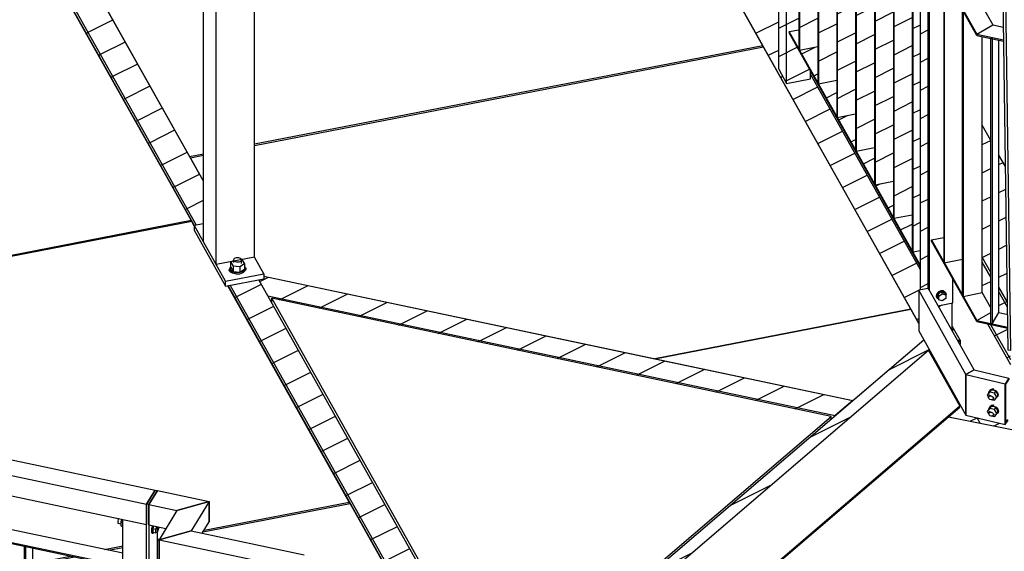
# Model space of a CAD drawing. Header units: millimetres. Extents: x 1838 to 190192, y -28 to 11710.
# Tile 17 of 80: x 45889 to 47847, y 6196 to 7255. Entities that reach past the tile are written whole.
import ezdxf

# ---------------------------------------------------------------- set-up
doc = ezdxf.new("R2010")
doc.units = ezdxf.units.MM
pattern_1 = [(26.565, (46756.21, 5967.41), (-56.1266, 28.0633), [])]
pattern_2 = [(26.565, (48012.795, 6539.163), (-56.127, 28.063), [])]
pattern_3 = [(26.565, (47819.93, 7014.385), (-56.1266, 28.0633), [])]
pattern_4 = [(26.565, (47676.7, 6715.87), (-56.1266, 28.0633), [])]
pattern_5 = [(26.565, (47695.86, 6596.9), (-56.1266, 28.0633), [])]
pattern_6 = [(26.565, (47680.02, 7507.067), (-56.1266, 28.0633), [])]
pattern_7 = [(26.565, (47434.436, 7985.33), (-56.1266, 28.0633), [])]

# ---------------------------------------------------------------- blocks, each defined once
blk = doc.blocks.new('Part-22079 - 18971')
at = {"color": 7}
for p, q in [((46231.1, 6852.7), (45243.4, 6661.3)), ((46235.7, 6844.5), (46231.1, 6852.7)), ((46544.3, 6294.5), (46302.7, 6725)), ((45338.8, 6491.2), (45243.4, 6661.3)), ((45243.4, 6651.8), (45243.4, 6661.3)), ((45427.4, 6333.3), (45384.5, 6409.8)), ((45445.9, 6300.3), (45444.9, 6302.2)), ((46255.4, 6238.5), (46544.3, 6294.5)), ((46544.3, 6291.3), (46544.3, 6294.5)), ((45556.6, 6103), (45462.3, 6271.1)), ((46162.6, 6220.5), (46167.1, 6221.4)), ((46057.5, 6200.1), (46094, 6207.2)), ((45801.1, 6150.4), (45897.6, 6169.1)), ((45914, 6172.3), (45989.8, 6187)), ((45688.1, 6128.5), (45784.7, 6147.3)), ((45575.2, 6106.7), (45671.8, 6125.4)), ((45556.6, 6103), (45558.9, 6103.5)), ((45556.6, 6093.6), (45556.6, 6103))]:
    blk.add_line(p, q, dxfattribs=at)
blk = doc.blocks.new('Part-23155 - 18971')
at = {"color": 7}
for p, q in [((47819.9, 7217.5), (47822.8, 7216.9)), ((47819.9, 6650), (47819.9, 7217.5)), ((47822.8, 7216.9), (47822.8, 6649.4)), ((47836.3, 6671.5), (47836.3, 7214.1)), ((47822.8, 6649.4), (47836.3, 6671.5)), ((47822.8, 6649.4), (47819.9, 6650))]:
    blk.add_line(p, q, dxfattribs=at)
blk = doc.blocks.new('Part-19013 - 18971')
at = {"color": 7}
for p, q in [((47735.7, 6464.2), (48706.6, 6269.8)), ((48418.8, 5798.8), (48706.6, 6269.8)), ((48706.6, 6269.8), (48706.8, 6261.4)), ((47149, 5960.9), (47354.2, 5919.8)), ((47418.6, 5906.9), (48263.9, 5737.6)), ((48328.3, 5724.7), (48368.6, 5716.7)), ((48368.6, 5716.7), (48379.8, 5735.1)), ((48368.7, 5708.2), (48368.6, 5716.7))]:
    blk.add_line(p, q, dxfattribs=at)
blk = doc.blocks.new('Bolt-23159 - 18971')
at = {"color": 7}
for p, q in [((47813.3, 6507.1), (47817.9, 6513)), ((47813.3, 6507.1), (47816, 6511.5)), ((47815.8, 6502.9), (47813.3, 6507.1)), ((47815.8, 6502.7), (47816.4, 6504.6)), ((47816.4, 6500.5), (47815.8, 6502.7)), ((47815.9, 6511.5), (47817.1, 6515.3)), ((47815.9, 6511.3), (47815.9, 6511.5)), ((47820.6, 6517.5), (47816, 6511.5)), ((47816.4, 6504.6), (47818.5, 6508.1)), ((47816.4, 6504.6), (47818.1, 6505.7)), ((47817.1, 6515.3), (47820.5, 6517.6)), ((47817.1, 6515.3), (47817.8, 6516.4)), ((47821.2, 6518.7), (47817.8, 6516.4)), ((47817.9, 6513), (47820.6, 6517.5)), ((47827.1, 6511.2), (47817.9, 6513)), ((47818.1, 6505.7), (47820.4, 6505.8)), ((47820.4, 6505.8), (47822.8, 6504.8)), ((47820.5, 6518.3), (47821.5, 6519.4)), ((47820.5, 6517.6), (47825.2, 6517.8)), ((47829.8, 6515.6), (47820.6, 6517.5)), ((47825.8, 6518.9), (47821.2, 6518.7)), ((47821.5, 6519.4), (47823.5, 6520.1)), ((47822.8, 6504.8), (47824.5, 6503)), ((47823.5, 6520.1), (47825.8, 6520.1)), ((47824.5, 6503), (47825.2, 6500.8)), ((47824.6, 6498.9), (47826.7, 6502.4)), ((47825.2, 6517.8), (47829.9, 6515.7)), ((47825.8, 6520.1), (47826.4, 6519.9)), ((47826.4, 6518.6), (47825.8, 6518.9)), ((47827.1, 6511.2), (47829.8, 6515.6)), ((47831.8, 6503.4), (47827.1, 6511.2)), ((47827.3, 6497.4), (47831.8, 6503.4)), ((47834.5, 6507.8), (47829.8, 6515.6)), ((47829.9, 6515.7), (47833.4, 6512.1)), ((47833.5, 6504), (47831, 6502.3)), ((47831.8, 6503.4), (47834.5, 6507.8)), ((47833.4, 6512.1), (47834.7, 6507.8)), ((47834.7, 6507.8), (47833.5, 6504)), ((47833.5, 6504), (47834.1, 6504.9)), ((47818.2, 6498.7), (47816.4, 6500.5)), ((47816.4, 6479.1), (47817.6, 6482.9)), ((47821, 6485), (47816.5, 6479)), ((47817.6, 6482.9), (47821, 6485.2)), ((47817.6, 6482.9), (47818.2, 6484)), ((47820.5, 6497.7), (47818.2, 6498.7)), ((47821.6, 6486.3), (47818.2, 6484)), ((47818.3, 6480.6), (47821, 6485)), ((47822.9, 6497.8), (47820.5, 6497.7)), ((47821, 6485.8), (47822, 6486.9)), ((47821, 6485.2), (47825.6, 6485.3)), ((47830.3, 6483.2), (47821, 6485)), ((47826.3, 6486.4), (47821.6, 6486.3)), ((47822, 6486.9), (47824, 6487.7)), ((47824.6, 6498.9), (47822.9, 6497.8)), ((47823.5, 6498.2), (47827.3, 6497.4)), ((47824, 6487.7), (47826.3, 6487.6)), ((47825.2, 6500.8), (47824.6, 6498.9)), ((47825.6, 6485.3), (47830.4, 6483.3)), ((47826.3, 6487.6), (47826.4, 6487.6)), ((47826.4, 6486.4), (47826.3, 6486.4)), ((47827.6, 6478.7), (47830.3, 6483.2)), ((47835, 6475.3), (47830.3, 6483.2)), ((47830.4, 6483.3), (47833.9, 6479.6)), ((47813.8, 6474.6), (47818.3, 6480.6)), ((47813.8, 6474.6), (47816.5, 6479)), ((47816.3, 6470.5), (47813.8, 6474.6)), ((47816.2, 6470.2), (47816.8, 6472.1)), ((47816.9, 6468.1), (47816.2, 6470.2)), ((47816.4, 6478.9), (47816.4, 6479.1)), ((47816.8, 6472.1), (47819, 6475.6)), ((47816.8, 6472.1), (47818.5, 6473.3)), ((47818.6, 6466.3), (47816.9, 6468.1)), ((47827.6, 6478.7), (47818.3, 6480.6)), ((47818.5, 6473.3), (47820.9, 6473.4)), ((47821, 6465.2), (47818.6, 6466.3)), ((47820.9, 6473.4), (47823.2, 6472.3)), ((47823.3, 6465.3), (47821, 6465.2)), ((47823.2, 6472.3), (47825, 6470.5)), ((47825, 6466.5), (47823.3, 6465.3)), ((47823.9, 6465.7), (47827.8, 6464.9)), ((47825, 6470.5), (47825.6, 6468.4)), ((47825, 6466.5), (47827.2, 6469.9)), ((47825.6, 6468.4), (47825, 6466.5)), ((47832.3, 6470.9), (47827.6, 6478.7)), ((47827.8, 6464.9), (47832.3, 6470.9)), ((47834, 6471.5), (47831.5, 6469.8)), ((47832.3, 6470.9), (47835, 6475.3)), ((47833.9, 6479.6), (47835.2, 6475.3)), ((47835.2, 6475.3), (47834, 6471.5)), ((47834, 6471.5), (47834.5, 6472.4))]:
    blk.add_line(p, q, dxfattribs=at)
blk = doc.blocks.new('Part-23119 - 18971')
at = {"color": 7}
for p, q in [((45983.5, 7294.1), (45984.1, 7294.2)), ((46234, 6847.5), (46234.6, 6847.7))]:
    blk.add_line(p, q, dxfattribs=at)
blk = doc.blocks.new('Part-19803 - 18971')
h = blk.add_hatch()
h.set_pattern_fill('', color=96, scale=50, style=0, pattern_type=0)
h.set_pattern_definition(pattern_1)
h.paths.add_polyline_path([(45963.4, 7339.3), (46239.9, 6846.4), (46254.5, 6849.2), (46254.5, 6932.9), (46226.8, 6982.3), (46020.4, 7350.3), (46004, 7347.1), (45992.3, 7344.9)])
h = blk.add_hatch()
h.set_pattern_fill('', color=96, scale=50, style=0, pattern_type=0)
h.set_pattern_definition(pattern_1)
h.paths.add_polyline_path([(45963.4, 7331.2), (46235.8, 6845.6), (46239.9, 6846.4), (45963.4, 7339.3)])
h = blk.add_hatch()
h.set_pattern_fill('', color=96, scale=50, style=0, pattern_type=0)
h.set_pattern_definition(pattern_1)
h.paths.add_polyline_path([(46626.2, 6157.7), (46697.3, 6143.5), (46364.4, 6737), (46307.4, 6726), (46303.3, 6725.2), (46551.4, 6283), (46550.8, 6282.9), (46566, 6255.7), (46566.6, 6255.9), (46621.1, 6158.7)])
at = {"color": 96}
for p, q in [((46254.5, 6932.9), (46020.4, 7350.3)), ((46239.9, 6846.4), (45963.4, 7339.3)), ((46235.8, 6845.6), (45963.4, 7331.2)), ((46697.3, 6143.5), (46364.4, 6737)), ((46621.1, 6158.7), (46303.3, 6725.2)), ((46626.2, 6157.7), (46307.4, 6726))]:
    blk.add_line(p, q, dxfattribs=at)
blk = doc.blocks.new('Part-22080 - 18971')
at = {"color": 7}
for p, q in [((46253.2, 6234.9), (46545.9, 6291.6)), ((46620.3, 6158.9), (46545.9, 6291.6)), ((46162.6, 6217.3), (46165.9, 6218)), ((46065.3, 6198.5), (46094, 6204)), ((45914, 6169.1), (45997.7, 6185.4)), ((45801.1, 6147.3), (45897.6, 6166)), ((45688.1, 6125.4), (45784.7, 6144.1)), ((45575.2, 6103.5), (45671.8, 6122.2)), ((45558.2, 6100.2), (45558.9, 6100.3)), ((45558.9, 6098.9), (45558.2, 6100.2)), ((45558.2, 6090.7), (45558.2, 6100.2)), ((46708.4, 6001.8), (46665.5, 6078.3)), ((45671.8, 5897.1), (45575.2, 6069.7)), ((46755.6, 5917.7), (46725.6, 5971.1)), ((46790.4, 5855.6), (46772.7, 5887.2)), ((45784.7, 5695.3), (45688.1, 5867.9)), ((46773.4, 5841.1), (46790.4, 5855.6)), ((46790.4, 5850.4), (46790.4, 5855.6)), ((46662.2, 5746.1), (46756.9, 5827)), ((46551, 5651.2), (46645.7, 5732.1)), ((45842.2, 5592.6), (45807.1, 5655.3)), ((46515.8, 5621.1), (46534.5, 5637.1)), ((46386.6, 5510.7), (46447.7, 5563)), ((46316.7, 5451.1), (46345.5, 5475.7)), ((46291.1, 5456.5), (46316.7, 5451.1)), ((46316.7, 5447.7), (46316.7, 5451.1))]:
    blk.add_line(p, q, dxfattribs=at)
blk = doc.blocks.new('Part-19797 - 18971')
h = blk.add_hatch()
h.set_pattern_fill('', color=96, scale=50, style=0, pattern_type=0)
h.set_pattern_definition(pattern_2)
h.paths.add_polyline_path([(48031.6, 6505.6), (48012.8, 6539.2), (47937.1, 6524.5)])
h = blk.add_hatch()
h.set_pattern_fill('', color=96, scale=50, style=0, pattern_type=0)
h.set_pattern_definition(pattern_2)
h.paths.add_polyline_path([(47854.9, 6440.4), (47858.8, 6446.8), (47854.6, 6447.7), (47854.6, 6453.3), (47854.5, 6457.7), (47848.5, 6449), (47841.3, 6450.7), (47792.7, 6462.3), (47798.6, 6451.6)])
at = {"color": 96}
for p, q in [((48012.8, 6539.2), (47937.1, 6524.5)), ((48031.6, 6505.6), (48012.8, 6539.2)), ((47798.6, 6451.6), (47792.7, 6462.3))]:
    blk.add_line(p, q, dxfattribs=at)
blk = doc.blocks.new('Part-23033 - 18971')
at = {"color": 7}
for p, q in [((46145.7, 6289.4), (46162.6, 6317.1)), ((46162.6, 6317.1), (46265.5, 6295.3)), ((46145.7, 6249), (46145.7, 6289.4)), ((46145.7, 6289.4), (46201.5, 6277.6)), ((46265.5, 6295.3), (46201.5, 6277.6)), ((46265.5, 6254.9), (46265.5, 6295.3)), ((46145.7, 6249), (46179.6, 6241.8))]:
    blk.add_line(p, q, dxfattribs=at)
blk = doc.blocks.new('Part-22097 - 18971')
h = blk.add_hatch()
h.set_pattern_fill('', color=96, scale=50, style=0, pattern_type=0)
h.set_pattern_definition([(26.565, (47664.94, 6792.164), (-56.1266, 28.0633), [])])
h.paths.add_polyline_path([(47680, 6795.1), (47664.9, 6792.2), (47664, 6793.8), (47664, 6866.3), (47627.4, 6859.2), (47626.5, 6860.6), (47626.4, 6860.8), (47626.4, 6933.2), (47589.8, 6926.1), (47589, 6927.6), (47588.9, 6927.8), (47588.9, 7000.2), (47552.2, 6993.1), (47551.3, 6994.8), (47551.3, 7067.2), (47514.6, 7060.1), (47513.7, 7061.8), (47513.7, 7134.2), (47491.9, 7130), (47477.1, 7127.1), (47476.1, 7128.8), (47476.1, 7201.2), (47454.3, 7197), (47439.5, 7194.1), (47438.5, 7195.8), (47438.5, 7234.6), (47418.9, 7230.8), (47418.9, 7228.4), (47680, 6762.9)])
at = {"color": 96}
for p, q in [((47418.9, 7230.8), (47438.5, 7234.6)), ((47680, 6765.3), (47418.9, 7230.8)), ((47418.9, 7230.8), (47418.9, 7228.4)), ((47680, 6762.9), (47418.9, 7228.4))]:
    blk.add_line(p, q, dxfattribs=at)
blk = doc.blocks.new('Part-22299 - 18971')
at = {"color": 7}
for p, q in [((44535.9, 6629.6), (44552.8, 6657.3)), ((44552.8, 6657.3), (46157.9, 6318.1)), ((44535.9, 6589.2), (44535.9, 6629.6)), ((44535.9, 6629.6), (46141, 6290.4)), ((44535.9, 6589.2), (46141, 6250)), ((46157.9, 6318.1), (46141, 6290.4)), ((46141, 6290.4), (46141, 6250))]:
    blk.add_line(p, q, dxfattribs=at)
blk = doc.blocks.new('Part-22193 - 18971')
at = {"color": 7}
for p, q in [((46094, 5305.3), (46094, 6259.9)), ((46094, 6259.9), (46141, 6250)), ((46141, 5295.3), (46141, 6250)), ((46157.9, 5323), (46157.9, 5560.2)), ((46157.9, 5323), (46141, 5295.3)), ((46141, 5295.3), (46094, 5305.3))]:
    blk.add_line(p, q, dxfattribs=at)
blk = doc.blocks.new('Part-22346 - 18971')
at = {"color": 7}
for p, q in [((45377.7, 6343.8), (45364.1, 6321.7)), ((46094, 6192.4), (45377.7, 6343.8)), ((45364.1, 6321.7), (45364.1, 6319.2)), ((45364.1, 6321.7), (46094, 6167.4)), ((45364.1, 6319.2), (46094, 6165))]:
    blk.add_line(p, q, dxfattribs=at)
blk = doc.blocks.new('Part-22072 - 18971')
at = {"color": 7}
for p, q in [((46355.5, 7004.1), (47368, 7200.4)), ((47660.8, 6678.4), (47368, 7200.4)), ((46228.4, 6979.5), (46254.5, 6984.6)), ((46254.5, 6932.9), (46228.4, 6979.5)), ((46374.3, 6744), (47151.8, 6579.8)), ((47151.8, 6579.8), (47660.8, 6678.4))]:
    blk.add_line(p, q, dxfattribs=at)
blk = doc.blocks.new('Part-23147 - 18971')
at = {"color": 7}
for p, q in [((47786.7, 6557.3), (47770.6, 6548.4)), ((47770.6, 6548.4), (47770.6, 6467.5)), ((47770.6, 6548.4), (47848.5, 6529.9)), ((47786.7, 6557.3), (47856, 6540.8)), ((47856, 6540.8), (47848.5, 6529.9)), ((47856, 6540.8), (47856, 6539.2)), ((47848.5, 6449), (47848.5, 6529.9)), ((47856, 6539.2), (47849.3, 6529.4)), ((47849.3, 6529.4), (47849.3, 6451.7)), ((47770.6, 6467.5), (47848.5, 6449)), ((47848.5, 6449), (47854.5, 6457.7)), ((47849.3, 6451.7), (47854.2, 6458.9))]:
    blk.add_line(p, q, dxfattribs=at)
blk = doc.blocks.new('Part-22181 - 18971')
at = {"color": 7}
for p, q in [((47702, 7386.3), (47740, 7393.6)), ((47702, 7383.9), (47702, 7386.3)), ((47702, 7386.3), (47792, 7225.9)), ((47792, 7223.4), (47702, 7383.9)), ((47740, 7393.6), (47823.9, 7244.1)), ((47792, 7225.9), (47823.9, 7244.1)), ((47792, 7225.9), (47792, 7223.4))]:
    blk.add_line(p, q, dxfattribs=at)
blk = doc.blocks.new('Part-19798 - 18971')
h = blk.add_hatch()
h.set_pattern_fill('', color=96, scale=50, style=0, pattern_type=0)
h.set_pattern_definition(pattern_3)
h.paths.add_polyline_path([(47819.9, 6681.2), (47819.9, 7014.4), (47803, 7044.5), (47803, 6711.3)])
h = blk.add_hatch()
h.set_pattern_fill('', color=96, scale=50, style=0, pattern_type=0)
h.set_pattern_definition(pattern_3)
h.paths.add_polyline_path([(47853.6, 6667.9), (47852.9, 6714.1), (47852.7, 6727.6), (47851.9, 6781.7), (47849.2, 6962.1), (47836.3, 6985.2), (47836.3, 6671.5)])
h = blk.add_hatch()
h.set_pattern_fill('', color=96, scale=50, style=0, pattern_type=0)
h.set_pattern_definition(pattern_3)
h.paths.add_polyline_path([(47945.9, 6648.9), (47943.8, 6793.6), (47920, 6835.9), (47922.7, 6653.5), (47941.6, 6649.7)])
h = blk.add_hatch()
h.set_pattern_fill('', color=96, scale=50, style=0, pattern_type=0)
h.set_pattern_definition(pattern_3)
h.paths.add_polyline_path([(48035, 6631.1), (47960.9, 6763.1), (47962.6, 6645.5), (47969.5, 6644.2)])
h = blk.add_hatch()
h.set_pattern_fill('', color=96, scale=50, style=0, pattern_type=0)
h.set_pattern_definition(pattern_3)
h.paths.add_polyline_path([(47859.8, 6567.3), (47859.6, 6577.3), (47859.3, 6595.8), (47854.6, 6596.7), (47854, 6640.4), (47820.2, 6647.5), (47814, 6648.8)])
h = blk.add_hatch()
h.set_pattern_fill('', color=96, scale=50, style=0, pattern_type=0)
h.set_pattern_definition(pattern_3)
h.paths.add_polyline_path([(48076.4, 6496.6), (48112.1, 6493.6), (48052.2, 6600.3), (47958.9, 6619), (47923.1, 6626.2), (47924, 6566.1), (47924.6, 6527), (47937.1, 6524.5), (47941.4, 6525.3), (47945.1, 6526), (47946.3, 6526.3), (47948.6, 6522.2)])
h = blk.add_hatch()
h.set_pattern_fill('', color=96, scale=50, style=0, pattern_type=0)
h.set_pattern_definition(pattern_3)
h.paths.add_polyline_path([(48112.1, 6390), (48108.2, 6396.9), (48038.6, 6410.8), (48038.6, 6403.6), (48102.2, 6390.9)])
at = {"color": 96}
for p, q in [((47819.9, 7014.4), (47803, 7044.5)), ((47849.2, 6962.1), (47836.3, 6985.2)), ((47943.8, 6793.6), (47920, 6835.9)), ((47819.9, 6751.6), (47803, 6781.7)), ((47819.9, 6741.9), (47803, 6772)), ((48035, 6631.1), (47960.9, 6763.1)), ((47853.2, 6692.2), (47836.3, 6722.4)), ((47853.4, 6682.3), (47836.3, 6712.7)), ((47859.8, 6567.3), (47814, 6648.8)), ((47859.6, 6577.3), (47820.2, 6647.5)), ((48112.1, 6493.6), (48052.2, 6600.3)), ((47948.6, 6522.2), (47924, 6566.1)), ((47941.4, 6525.3), (47924.2, 6556.1)), ((48076.4, 6496.6), (48112.1, 6493.6)), ((48112.1, 6489.4), (48112.1, 6493.6)), ((48038.6, 6403.6), (48038.6, 6410.8)), ((48112.1, 6390), (48102.2, 6390.9)), ((48112.1, 6390), (48108.2, 6396.9)), ((48112.1, 6388.9), (48112.1, 6390))]:
    blk.add_line(p, q, dxfattribs=at)
blk = doc.blocks.new('Part-19806 - 18971')
h = blk.add_hatch()
h.set_pattern_fill('', color=96, scale=50, style=0, pattern_type=0)
h.set_pattern_definition(pattern_4)
h.paths.add_polyline_path([(47676.7, 6650.1), (47676.7, 6715.9), (47680, 6716.5), (47680, 6756.8), (47461.5, 7146.4), (47461.5, 7137.1), (47414, 7127.8), (47398.3, 7155.8), (47398.3, 7259), (47217, 7582.2), (47160, 7571.2), (47366.5, 7203.2), (47366.5, 7200.1), (47368, 7200.4), (47403.5, 7137.1), (47660.8, 6678.4)])
h = blk.add_hatch()
h.set_pattern_fill('', color=96, scale=50, style=0, pattern_type=0)
h.set_pattern_definition(pattern_4)
h.paths.add_polyline_path([(47753.4, 6616.7), (47758.8, 6616.3), (47758.8, 6616.4), (47743.2, 6644.2), (47743.2, 6634.9), (47753.3, 6616.9)])
h = blk.add_hatch()
h.set_pattern_fill('', color=96, scale=50, style=0, pattern_type=0)
h.set_pattern_definition(pattern_4)
h.paths.add_polyline_path([(47743.4, 6512.4), (47745.6, 6512.2), (47745.5, 6512.3), (47713.5, 6569.4), (47712, 6568.2), (47743.3, 6512.5)])
at = {"color": 96}
for p, q in [((47160, 7571.2), (47676.7, 6650.1)), ((47680, 6756.8), (47461.5, 7146.4)), ((47758.8, 6616.4), (47743.2, 6644.2)), ((47753.3, 6616.9), (47758.8, 6616.4)), ((47758.8, 6616.4), (47758.8, 6608.3)), ((47743.3, 6512.5), (47745.5, 6512.3))]:
    blk.add_line(p, q, dxfattribs=at)
blk = doc.blocks.new('Part-19807 - 18971')
h = blk.add_hatch()
h.set_pattern_fill('', color=96, scale=50, style=0, pattern_type=0)
h.set_pattern_definition(pattern_5)
h.paths.add_polyline_path([(47078.5, 6067.1), (47695.9, 6596.9), (47700.2, 6589.2), (47708.9, 6573.6), (47712, 6568.2), (47713.5, 6569.4), (47710.4, 6574.9), (47700.2, 6593), (47692.6, 6606.6), (47686.8, 6617), (47545.8, 6496.4), (47510.7, 6466.4), (47050.5, 6072.8), (47065, 6069.8)])
h = blk.add_hatch()
h.set_pattern_fill('', color=96, scale=50, style=0, pattern_type=0)
h.set_pattern_definition(pattern_5)
h.paths.add_polyline_path([(47758.4, 6607.8), (47758.8, 6608.2), (47758.8, 6616.3), (47753.4, 6616.7), (47755.3, 6613.3)])
h = blk.add_hatch()
h.set_pattern_fill('', color=96, scale=50, style=0, pattern_type=0)
h.set_pattern_definition(pattern_5)
h.paths.add_polyline_path([(47751.9, 6497.2), (47753.3, 6498.3), (47750.3, 6503.8), (47745.6, 6512.2), (47743.4, 6512.4), (47748.9, 6502.6)])
at = {"color": 96}
for p, q in [((47050.5, 6072.8), (47686.8, 6617)), ((47753.4, 6616.7), (47758.8, 6616.3)), ((47755.3, 6613.3), (47758.8, 6616.3)), ((47758.4, 6607.8), (47758.8, 6608.2)), ((47758.8, 6616.3), (47758.8, 6608.2)), ((47708.9, 6573.6), (47710.4, 6574.9)), ((47712, 6568.2), (47713.5, 6569.4)), ((47743.4, 6512.4), (47745.6, 6512.2)), ((47748.9, 6502.6), (47750.3, 6503.8)), ((47751.9, 6497.2), (47753.3, 6498.3))]:
    blk.add_line(p, q, dxfattribs=at)
blk = doc.blocks.new('Part-19808 - 18971')
h = blk.add_hatch()
h.set_pattern_fill('', color=96, scale=50, style=0, pattern_type=0)
h.set_pattern_definition([(26.565, (47503.224, 6459.97), (-56.1266, 28.0633), [])])
h.paths.add_polyline_path([(47502.9, 6459.7), (47503.2, 6460), (47510.7, 6466.4), (47545.8, 6496.4), (47545.8, 6496.5), (46374.3, 6744), (46374.3, 6738.9), (46364.4, 6737), (46382.5, 6704.8), (46387.6, 6695.6), (46390.4, 6690.6), (46390.4, 6700), (47502.9, 6465)])
at = {"color": 96}
for p, q in [((46382.5, 6704.8), (46364.4, 6737)), ((46374.3, 6744), (47545.8, 6496.5)), ((46382.5, 6704.8), (47510.7, 6466.5)), ((46387.6, 6695.6), (46390.4, 6695)), ((47545.8, 6496.5), (47510.7, 6466.5)), ((47545.8, 6496.4), (47545.8, 6496.5)), ((47510.7, 6466.5), (47510.7, 6466.4)), ((47502.9, 6460), (47503.2, 6460))]:
    blk.add_line(p, q, dxfattribs=at)
blk = doc.blocks.new('Part-22184 - 18971')
at = {"color": 7}
for p, q in [((47702, 6816.3), (47726.5, 6821.1)), ((47702, 6813.9), (47702, 6816.3)), ((47702, 6816.3), (47792, 6655.9)), ((47792, 6653.5), (47702, 6813.9)), ((47819.9, 6681.2), (47803, 6711.3)), ((47792, 6655.9), (47819.9, 6671.9)), ((47792, 6655.9), (47792, 6653.5))]:
    blk.add_line(p, q, dxfattribs=at)
blk = doc.blocks.new('Part-19824 - 18971')
h = blk.add_hatch()
h.set_pattern_fill('', color=96, scale=50, style=0, pattern_type=0)
h.set_pattern_definition([(26.565, (47792.69, 6462.27), (-56.127, 28.063), [])])
h.paths.add_polyline_path([(47798.6, 6451.6), (47792.7, 6462.3), (47770.6, 6467.5), (47758.1, 6489.8), (47756.3, 6489.4), (47758.2, 6486), (47758.3, 6483.6), (47735.7, 6464.2)])
at = {"color": 96}
for p, q in [((47756.3, 6489.4), (47758.1, 6489.8)), ((47798.6, 6451.6), (47792.7, 6462.3))]:
    blk.add_line(p, q, dxfattribs=at)
blk = doc.blocks.new('Part-22081 - 18971')
at = {"color": 7}
for p, q in [((47502.9, 6465), (46390.4, 6700)), ((46703.3, 6142.3), (46390.4, 6700)), ((46390.4, 6690.6), (46390.4, 6700)), ((47045.4, 6073.8), (47502.9, 6465)), ((47502.9, 6459.7), (47502.9, 6465)), ((46791.4, 5985.2), (46748.5, 6061.7)), ((46913.3, 5960.8), (46977.7, 6015.8)), ((46840.2, 5898.2), (46808.6, 5954.5)), ((46884.6, 5936.2), (46887.5, 5938.7)), ((46840.2, 5898.2), (46868.1, 5922.1)), ((46840.2, 5892.9), (46840.2, 5898.2))]:
    blk.add_line(p, q, dxfattribs=at)
blk = doc.blocks.new('Part-23120 - 18971')
at = {"color": 7}
for p, q in [((46566, 6255.7), (46566.6, 6255.9)), ((46782, 5870.6), (46782.6, 5870.7)), ((46784.1, 5866.9), (46784.7, 5867))]:
    blk.add_line(p, q, dxfattribs=at)
blk = doc.blocks.new('Part-22185 - 18971')
at = {"color": 7}
for p, q in [((47792, 6655.9), (47819.9, 6671.9)), ((47836.3, 6671.5), (47853.6, 6667.9)), ((47792, 6653.5), (47792, 6655.9)), ((47792, 6655.9), (47854, 6642.8)), ((47792, 6653.5), (47854, 6640.4))]:
    blk.add_line(p, q, dxfattribs=at)
blk = doc.blocks.new('Part-21977 - 18971')
at = {"color": 7}
for p, q in [((46355.5, 6782.1), (46355.5, 8785.1)), ((46279.5, 6767.4), (46279.5, 8770.4)), ((46254.5, 6812.1), (46254.5, 8466.8)), ((46279.5, 6767.4), (46254.5, 6812.1)), ((46355.5, 6782.1), (46279.5, 6767.4))]:
    blk.add_line(p, q, dxfattribs=at)
blk = doc.blocks.new('Bolt-22064 - 18971')
at = {"color": 7}
for p, q in [((46314.4, 6775.5), (46308.6, 6771.7)), ((46314.4, 6777.5), (46316.2, 6779.6)), ((46314.6, 6775), (46314.4, 6777.5)), ((46314.4, 6771), (46314.4, 6777.5)), ((46316.2, 6779.6), (46319.7, 6781)), ((46319.7, 6781), (46323.8, 6781.1)), ((46323.8, 6781.1), (46327.5, 6780)), ((46327.5, 6780), (46329.8, 6778)), ((46330, 6775.5), (46328.2, 6773.4)), ((46329.8, 6778), (46330, 6775.5)), ((46329.9, 6776.3), (46331.4, 6776.1)), ((46330, 6769.1), (46330, 6775.5)), ((46331.4, 6776.1), (46335.7, 6768.4)), ((46305.6, 6756.1), (46306.6, 6758.2)), ((46306, 6754), (46305.6, 6756.1)), ((46306.6, 6758.2), (46307.5, 6758.9)), ((46307.5, 6761.3), (46308.6, 6762.6)), ((46307.9, 6756.8), (46307.5, 6761.3)), ((46307.5, 6758.9), (46307.5, 6761.3)), ((46307.5, 6758.9), (46307.9, 6754.3)), ((46312.2, 6752.9), (46307.9, 6756.8)), ((46308.6, 6771.7), (46313, 6764)), ((46308.6, 6761.2), (46308.6, 6771.7)), ((46308.6, 6761.2), (46313, 6753.4)), ((46326.5, 6762.3), (46313, 6764)), ((46313, 6764), (46313, 6753.4)), ((46316.9, 6773), (46314.6, 6775)), ((46320.6, 6771.9), (46316.9, 6773)), ((46324.7, 6772), (46320.6, 6771.9)), ((46328.2, 6773.4), (46324.7, 6772)), ((46335.7, 6768.4), (46326.5, 6762.3)), ((46326.5, 6762.3), (46326.5, 6751.8)), ((46326.5, 6751.8), (46335.7, 6757.9)), ((46336.9, 6757.7), (46333.4, 6753.6)), ((46335.7, 6768.4), (46335.7, 6757.9)), ((46335.7, 6762.9), (46336.4, 6762.3)), ((46336.4, 6762.3), (46336.9, 6757.7)), ((46336.4, 6762.1), (46336.5, 6762.1)), ((46336.5, 6762.1), (46338.3, 6760.2)), ((46337.8, 6756), (46336.8, 6755.2)), ((46336.9, 6755.3), (46336.9, 6757.7)), ((46338.8, 6758.1), (46337.8, 6756)), ((46338.3, 6760.2), (46338.8, 6758.1)), ((46307.9, 6752.1), (46306, 6754)), ((46307.9, 6754.3), (46312.2, 6750.5)), ((46310.8, 6750.7), (46307.9, 6752.1)), ((46312.3, 6750.5), (46310.8, 6750.7)), ((46319.1, 6750.9), (46312.2, 6752.9)), ((46312.2, 6750.5), (46319.1, 6748.5)), ((46313, 6753.4), (46326.5, 6751.8)), ((46326.9, 6751.1), (46319.1, 6750.9)), ((46319.1, 6748.5), (46326.9, 6748.7)), ((46333.4, 6753.6), (46326.9, 6751.1)), ((46326.9, 6748.7), (46333.4, 6751.2)), ((46333.4, 6751.2), (46336.9, 6755.3))]:
    blk.add_line(p, q, dxfattribs=at)
blk = doc.blocks.new('Part-22071 - 18971')
at = {"color": 7}
for p, q in [((46355.5, 7626.1), (47053.3, 7761.4)), ((47366.5, 7203.2), (47053.3, 7761.4)), ((46011.1, 7559.4), (46254.5, 7606.6)), ((46020.4, 7350.3), (46226.8, 6982.3)), ((46355.5, 7007.2), (47366.5, 7203.2)), ((47366.5, 7200.1), (47366.5, 7203.2)), ((46226.8, 6982.3), (46254.5, 6987.7))]:
    blk.add_line(p, q, dxfattribs=at)
blk = doc.blocks.new('Part-22078 - 18971')
at = {"color": 7}
for p, q in [((45911.6, 7412.8), (44928.7, 7222.3)), ((46229.6, 6855.5), (45958.7, 7338.4)), ((44928.7, 7222.3), (45241.9, 6664.1)), ((44928.7, 7212.8), (44928.7, 7222.3)), ((45241.9, 6664.1), (46229.6, 6855.5)), ((46229.6, 6852.4), (46229.6, 6855.5)), ((45241.9, 6664.1), (45241.9, 6654.6))]:
    blk.add_line(p, q, dxfattribs=at)
blk = doc.blocks.new('Part-22090 - 18971')
at = {"color": 7}
for p, q in [((47078.5, 6067.1), (47695.9, 6596.9)), ((47758.2, 6486), (47695.9, 6596.9)), ((47233.8, 6036.1), (47758.2, 6486)), ((47236.1, 6035.6), (47758.3, 6483.6)), ((47758.3, 6483.6), (47758.2, 6486))]:
    blk.add_line(p, q, dxfattribs=at)
blk = doc.blocks.new('Part-22091 - 18971')
h = blk.add_hatch()
h.set_pattern_fill('', color=96, scale=50, style=0, pattern_type=0)
h.set_pattern_definition(pattern_6)
h.paths.add_polyline_path([(47695.7, 7519.6), (47680, 7507.1), (47680, 6716.5), (47695.7, 6719.5)])
h = blk.add_hatch()
h.set_pattern_fill('', color=96, scale=50, style=0, pattern_type=0)
h.set_pattern_definition(pattern_6)
h.paths.add_polyline_path([(47743.2, 6634.9), (47743.2, 6690.8), (47714.9, 6685.3)])
at = {"color": 96}
for p, q in [((47680, 7507.1), (47695.7, 7519.6)), ((47695.7, 6719.6), (47695.7, 7519.6)), ((47680, 6716.5), (47680, 7507.1)), ((47743.2, 6634.9), (47743.2, 6690.8))]:
    blk.add_line(p, q, dxfattribs=at)
blk = doc.blocks.new('Part-22092 - 18971')
h = blk.add_hatch()
h.set_pattern_fill('', color=96, scale=50, style=0, pattern_type=0)
h.set_pattern_definition(pattern_7)
h.paths.add_polyline_path([(47414, 7127.8), (47437.7, 7132.5), (47461.5, 7137.1), (47461.5, 7152.5), (47418.9, 7228.4), (47418.9, 7230.8), (47438.5, 7234.6), (47438.5, 7848.6), (47418.9, 7883.7), (47418.9, 7886.1), (47456.9, 7893.5), (47461.5, 7885.3), (47461.5, 7896.7), (47414, 7981.4), (47398.3, 8009.3), (47398.3, 7155.8)])
h = blk.add_hatch()
h.set_pattern_fill('', color=96, scale=50, style=0, pattern_type=0)
h.set_pattern_definition(pattern_7)
h.paths.add_polyline_path([(47461.5, 7937.2), (47434.4, 7985.3), (47418.8, 8013.2), (47434.4, 7985.3)])
at = {"color": 96}
for p, q in [((47398.3, 7155.8), (47398.3, 8009.3)), ((47398.3, 8009.3), (47414, 7981.4)), ((47414, 7127.8), (47414, 7981.4)), ((47461.5, 7885.3), (47461.5, 7896.7)), ((47398.3, 7155.8), (47414, 7127.8)), ((47461.5, 7137.1), (47461.5, 7152.5)), ((47414, 7127.8), (47461.5, 7137.1))]:
    blk.add_line(p, q, dxfattribs=at)
blk = doc.blocks.new('Part-22106 - 18971')
h = blk.add_hatch()
h.set_pattern_fill('', color=96, scale=50, style=0, pattern_type=0)
h.set_pattern_definition([(26.565, (47680.02, 6795.087), (-56.1266, 28.0633), [])])
h.paths.add_polyline_path([(47664.9, 6792.2), (47680, 6795.1), (47680, 7418.2), (47664.9, 7445), (47664, 7446.7), (47664, 6793.8)])
at = {"color": 96}
for p, q in [((47664.9, 7445), (47664, 7446.7)), ((47664, 7446.7), (47664, 6793.8)), ((47664.9, 7445), (47664.9, 6792.2)), ((47664.9, 6792.2), (47680, 6795.1)), ((47664.9, 6792.2), (47664, 6793.8))]:
    blk.add_line(p, q, dxfattribs=at)
blk = doc.blocks.new('Part-22107 - 18971')
h = blk.add_hatch()
h.set_pattern_fill('', color=96, scale=50, style=0, pattern_type=0)
h.set_pattern_definition([(26.565, (47664.003, 6866.25), (-56.1266, 28.0633), [])])
h.paths.add_polyline_path([(47627.4, 6859.2), (47664, 6866.3), (47664, 7446.7), (47627.4, 7512), (47626.4, 7513.7), (47626.4, 6860.8)])
at = {"color": 96}
for p, q in [((47627.4, 7512), (47626.4, 7513.7)), ((47626.4, 7513.7), (47626.4, 6860.8)), ((47627.4, 7512), (47627.4, 6859.2)), ((47627.4, 6859.2), (47626.4, 6860.8)), ((47627.4, 6859.2), (47664, 6866.3))]:
    blk.add_line(p, q, dxfattribs=at)
blk = doc.blocks.new('Part-22108 - 18971')
h = blk.add_hatch()
h.set_pattern_fill('', color=96, scale=50, style=0, pattern_type=0)
h.set_pattern_definition([(26.565, (47626.427, 6933.24), (-56.1266, 28.0633), [])])
h.paths.add_polyline_path([(47589.8, 6926.1), (47626.4, 6933.2), (47626.4, 7513.7), (47589.8, 7579), (47588.9, 7580.7), (47588.9, 6927.8)])
at = {"color": 96}
for p, q in [((47589.8, 7579), (47588.9, 7580.7)), ((47588.9, 7580.7), (47588.9, 6927.8)), ((47589.8, 7579), (47589.8, 6926.1)), ((47589.8, 6926.1), (47626.4, 6933.2)), ((47589.8, 6926.1), (47588.9, 6927.8))]:
    blk.add_line(p, q, dxfattribs=at)
blk = doc.blocks.new('Part-22109 - 18971')
h = blk.add_hatch()
h.set_pattern_fill('', color=96, scale=50, style=0, pattern_type=0)
h.set_pattern_definition([(26.565, (47588.85, 7000.225), (-56.1266, 28.0633), [])])
h.paths.add_polyline_path([(47552.2, 6993.1), (47588.9, 7000.2), (47588.9, 7580.7), (47552.2, 7646), (47551.3, 7647.7), (47551.3, 6994.8)])
at = {"color": 96}
for p, q in [((47552.2, 7646), (47551.3, 7647.7)), ((47551.3, 7647.7), (47551.3, 6994.8)), ((47552.2, 7646), (47552.2, 6993.1)), ((47552.2, 6993.1), (47551.3, 6994.8)), ((47552.2, 6993.1), (47588.9, 7000.2))]:
    blk.add_line(p, q, dxfattribs=at)
blk = doc.blocks.new('Part-22110 - 18971')
h = blk.add_hatch()
h.set_pattern_fill('', color=96, scale=50, style=0, pattern_type=0)
h.set_pattern_definition([(26.565, (47513.7, 7714.664), (-56.1266, 28.0633), [])])
h.paths.add_polyline_path([(47514.6, 7713), (47513.7, 7714.7), (47513.7, 7061.8), (47514.6, 7060.1), (47551.3, 7067.2), (47551.3, 7647.7)])
at = {"color": 96}
for p, q in [((47514.6, 7713), (47513.7, 7714.7)), ((47513.7, 7714.7), (47513.7, 7061.8)), ((47514.6, 7713), (47514.6, 7060.1)), ((47514.6, 7060.1), (47513.7, 7061.8)), ((47514.6, 7060.1), (47551.3, 7067.2))]:
    blk.add_line(p, q, dxfattribs=at)
blk = doc.blocks.new('Part-22111 - 18971')
h = blk.add_hatch()
h.set_pattern_fill('', color=96, scale=50, style=0, pattern_type=0)
h.set_pattern_definition([(26.565, (47513.7, 7134.2), (-56.1266, 28.0633), [])])
h.paths.add_polyline_path([(47477.1, 7127.1), (47513.7, 7134.2), (47513.7, 7714.7), (47477.1, 7780), (47476.1, 7781.7), (47476.1, 7128.8)])
at = {"color": 96}
for p, q in [((47477.1, 7780), (47476.1, 7781.7)), ((47476.1, 7781.7), (47476.1, 7128.8)), ((47477.1, 7780), (47477.1, 7127.1)), ((47477.1, 7127.1), (47476.1, 7128.8)), ((47477.1, 7127.1), (47513.7, 7134.2))]:
    blk.add_line(p, q, dxfattribs=at)
blk = doc.blocks.new('Part-22112 - 18971')
h = blk.add_hatch()
h.set_pattern_fill('', color=96, scale=50, style=0, pattern_type=0)
h.set_pattern_definition([(26.565, (47476.123, 7201.187), (-56.1266, 28.0633), [])])
h.paths.add_polyline_path([(47439.5, 7194.1), (47476.1, 7201.2), (47476.1, 7781.7), (47439.5, 7847), (47438.5, 7848.6), (47438.5, 7195.8)])
at = {"color": 96}
for p, q in [((47439.5, 7847), (47438.5, 7848.6)), ((47438.5, 7848.6), (47438.5, 7195.8)), ((47439.5, 7847), (47439.5, 7194.1)), ((47439.5, 7194.1), (47438.5, 7195.8)), ((47439.5, 7194.1), (47476.1, 7201.2))]:
    blk.add_line(p, q, dxfattribs=at)
blk = doc.blocks.new('Part-22171 - 18971')
at = {"color": 7}
for p, q in [((47660.8, 6678.4), (47151.8, 6579.8)), ((47676.7, 6650.1), (47660.8, 6678.4)), ((47545.8, 6496.5), (47686.7, 6617.1)), ((47151.8, 6579.8), (47545.8, 6496.5)), ((47545.8, 6496.4), (47545.8, 6496.5))]:
    blk.add_line(p, q, dxfattribs=at)
blk = doc.blocks.new('Part-22172 - 18971')
at = {"color": 7}
for p, q in [((47695.7, 7524.5), (47743.2, 7533.7)), ((47695.7, 6719.6), (47695.7, 7524.5)), ((47695.7, 7524.5), (47697.2, 7521.7)), ((47744.7, 7530.9), (47697.2, 7521.7)), ((47697.2, 7521.7), (47697.2, 6716.8)), ((47743.2, 7533.7), (47744.7, 7530.9)), ((47744.7, 7385.2), (47744.7, 7396.6)), ((47744.7, 6691.1), (47744.7, 6737.7)), ((47714.9, 6685.3), (47744.7, 6691.1))]:
    blk.add_line(p, q, dxfattribs=at)
blk = doc.blocks.new('Bolt-22173 - 18971')
at = {"color": 7}
for p, q in [((47712.8, 6709.2), (47711.5, 6704.9)), ((47711.5, 6704.9), (47712.8, 6701.1)), ((47712.1, 6703.8), (47713.4, 6708.1)), ((47713.4, 6700), (47712.1, 6703.8)), ((47716.2, 6712.8), (47712.8, 6709.2)), ((47713.4, 6700), (47712.8, 6701.1)), ((47713.4, 6708.1), (47716.9, 6711.7)), ((47715.8, 6698.4), (47713.4, 6700)), ((47721.6, 6712.6), (47714.5, 6707.8)), ((47714.5, 6707.8), (47714.5, 6700.7)), ((47714.5, 6707.8), (47716.5, 6704.2)), ((47714.5, 6700.7), (47716.5, 6697.2)), ((47721, 6714.8), (47716.2, 6712.8)), ((47716.5, 6704.2), (47723.6, 6709.1)), ((47716.5, 6697.2), (47716.5, 6704.2)), ((47723.6, 6695.1), (47716.5, 6697.2)), ((47716.9, 6711.7), (47721.6, 6713.7)), ((47725.7, 6714.7), (47721, 6714.8)), ((47721.6, 6713.7), (47726.4, 6713.6)), ((47721.6, 6712.6), (47728.7, 6710.5)), ((47721.6, 6712.6), (47723.6, 6709.1)), ((47723.6, 6709.1), (47730.7, 6706.9)), ((47730.7, 6699.9), (47723.6, 6695.1)), ((47725.7, 6714.7), (47729.2, 6712.4)), ((47726.4, 6713.6), (47729.8, 6711.3)), ((47728.7, 6710.5), (47730.7, 6706.9)), ((47729.8, 6711.3), (47729.2, 6712.4)), ((47729.8, 6711.3), (47731.1, 6707.5)), ((47731.1, 6707.5), (47730.7, 6706.2)), ((47730.7, 6706.9), (47730.7, 6699.9))]:
    blk.add_line(p, q, dxfattribs=at)
blk = doc.blocks.new('Part-22175 - 18971')
at = {"color": 7}
for p, q in [((47843.6, 7348.2), (47860.5, 7375.8)), ((47865.2, 7374.9), (47848.3, 7347.2)), ((47860.5, 7375.8), (47865.2, 7374.9)), ((47848.3, 7347.2), (47843.6, 7348.2)), ((47854.6, 6596.7), (47843.6, 7348.2)), ((47848.3, 7347.2), (47859.3, 6595.8)), ((47859.3, 6595.8), (47854.6, 6596.7))]:
    blk.add_line(p, q, dxfattribs=at)
blk = doc.blocks.new('Part-22182 - 18971')
at = {"color": 7}
for p, q in [((47792, 7225.9), (47823.9, 7244.1)), ((47792, 7223.4), (47792, 7225.9)), ((47792, 7225.9), (47845.5, 7214.6)), ((47823.9, 7244.1), (47845.2, 7239.6)), ((47792, 7223.4), (47845.6, 7212.1))]:
    blk.add_line(p, q, dxfattribs=at)
blk = doc.blocks.new('Part-22188 - 18971')
at = {"color": 7}
for p, q in [((47695.7, 6719.5), (47676.7, 6715.9)), ((47697.2, 6716.8), (47695.7, 6719.5)), ((47786.7, 6557.3), (47697.3, 6716.8)), ((47676.7, 6715.9), (47676.7, 6635)), ((47770.6, 6548.4), (47676.7, 6715.9)), ((47676.7, 6635), (47770.6, 6467.5)), ((47770.6, 6548.4), (47786.7, 6557.3)), ((47770.6, 6467.5), (47770.6, 6548.4))]:
    blk.add_line(p, q, dxfattribs=at)
blk = doc.blocks.new('Part-23034 - 18971')
at = {"color": 7}
for p, q in [((46165.9, 6219.3), (46229.8, 6237)), ((46229.8, 6237), (46454.4, 6189.6)), ((46165.9, 6178.9), (46165.9, 6219.3)), ((46165.9, 6219.3), (46438.9, 6161.6)), ((46165.9, 6178.9), (46439.5, 6121.1)), ((46438.9, 6161.6), (46439.5, 6121.1))]:
    blk.add_line(p, q, dxfattribs=at)
blk = doc.blocks.new('Part-22210 - 18971')
at = {"color": 7}
for p, q in [((45900.5, 6205.9), (45897.6, 6206.5)), ((45897.6, 6206.5), (45897.6, 5638.6)), ((45900.5, 6205.9), (45900.5, 5638)), ((45914, 6203), (45914, 5660.1)), ((45914, 5660.1), (45900.5, 5638)), ((45900.5, 5638), (45897.6, 5638.6))]:
    blk.add_line(p, q, dxfattribs=at)
blk = doc.blocks.new('Part-23150 - 18971')
at = {"color": 7}
for p, q in [((47727.5, 7338.5), (47726.5, 7340.1)), ((47726.5, 7340.1), (47726.5, 6772.6)), ((47727.5, 7338.5), (47727.5, 6770.9)), ((47727.5, 6770.9), (47764.1, 6778)), ((47727.5, 6770.9), (47726.5, 6772.6))]:
    blk.add_line(p, q, dxfattribs=at)
blk = doc.blocks.new('Part-23024 - 18971')
at = {"color": 7}
for p, q in [((46235.7, 6845.5), (46254.5, 6849.2)), ((46298.3, 6733.9), (46235.7, 6845.5)), ((46235.7, 6845.5), (46235.7, 6835.8)), ((46235.7, 6835.8), (46298.3, 6724.2)), ((46374.3, 6748.6), (46355.5, 6782.1)), ((46298.3, 6733.9), (46374.3, 6748.6)), ((46298.3, 6724.2), (46374.3, 6738.9)), ((46374.3, 6748.6), (46374.3, 6738.9)), ((46298.3, 6724.2), (46298.3, 6733.9))]:
    blk.add_line(p, q, dxfattribs=at)
blk = doc.blocks.new('Part-23035 - 18971')
at = {"color": 7}
for p, q in [((46201.5, 6277.6), (46265.5, 6295.3)), ((46265.5, 6295.3), (46229.8, 6237)), ((46265.5, 6295.3), (46265.5, 6254.9)), ((46201.5, 6277.6), (46165.9, 6219.3)), ((46251.7, 6232.4), (46265.5, 6254.9)), ((46229.8, 6237), (46165.9, 6219.3)), ((46165.9, 6219.3), (46165.9, 6178.9))]:
    blk.add_line(p, q, dxfattribs=at)
blk = doc.blocks.new('Part-23059 - 18971')
at = {"color": 7}
for p, q in [((46141, 6290.4), (46157.9, 6318.1)), ((46162.6, 6317.1), (46145.7, 6289.4)), ((46157.9, 6318.1), (46162.6, 6317.1)), ((46145.7, 6289.4), (46141, 6290.4)), ((46141, 5541.3), (46141, 6290.4)), ((46145.7, 6289.4), (46145.7, 5540.3)), ((46162.6, 6177.9), (46162.6, 6245.4)), ((46162.6, 5607.5), (46162.6, 6150.5)), ((46145.7, 5540.3), (46162.6, 5567.9)), ((46162.6, 5567.9), (46162.6, 5580.1)), ((46145.7, 5540.3), (46141, 5541.3))]:
    blk.add_line(p, q, dxfattribs=at)
blk = doc.blocks.new('Bolt-23060 - 18971')
at = {"color": 7}
for p, q in [((46084, 6256.7), (46083.8, 6254.3)), ((46083.8, 6254.3), (46084, 6252.7)), ((46084.6, 6259.2), (46084, 6256.7)), ((46084, 6252.7), (46084.6, 6252.2)), ((46085.5, 6261.1), (46084.6, 6259.2)), ((46084.6, 6252.2), (46090.1, 6251)), ((46085.9, 6261.6), (46085.5, 6261.1)), ((46092, 6260.3), (46090.1, 6254.8)), ((46090.1, 6254.8), (46090.1, 6246.8)), ((46090.1, 6254.8), (46094, 6254)), ((46090.1, 6246.8), (46094, 6246)), ((46152.5, 6246.8), (46151.2, 6241.8)), ((46152.8, 6247.5), (46152.5, 6246.8)), ((46153.1, 6241.4), (46154.4, 6246.4)), ((46155.3, 6246.9), (46153.5, 6241.5)), ((46154.4, 6246.4), (46154.7, 6247.1)), ((46151.2, 6241.8), (46150.8, 6237)), ((46150.8, 6237), (46151.2, 6233.7)), ((46151.2, 6233.7), (46152.5, 6232.8)), ((46152.5, 6232.8), (46154.4, 6232.4)), ((46152.7, 6236.6), (46153.1, 6241.4)), ((46153.1, 6233.3), (46152.7, 6236.6)), ((46154.4, 6232.4), (46153.1, 6233.3)), ((46153.5, 6241.5), (46153.5, 6234.5)), ((46153.5, 6241.5), (46159.5, 6240.3)), ((46153.5, 6234.5), (46159.5, 6233.3)), ((46156, 6234), (46154.4, 6232.4)), ((46159.5, 6240.3), (46161.3, 6245.7)), ((46159.5, 6233.3), (46159.5, 6240.3)), ((46162.1, 6233.9), (46159.5, 6233.3)), ((46164.6, 6241.6), (46162.1, 6233.9)), ((46164.6, 6245), (46164.6, 6241.6))]:
    blk.add_line(p, q, dxfattribs=at)
blk = doc.blocks.new('Part-23085 - 18971')
at = {"color": 7}
for p, q in [((46548.7, 6286.5), (46549.3, 6286.6)), ((46550.8, 6282.9), (46551.4, 6283))]:
    blk.add_line(p, q, dxfattribs=at)
blk = doc.blocks.new('Part-23149 - 18971')
at = {"color": 7}
for p, q in [((47765, 7271.5), (47764.1, 7273.1)), ((47764.1, 6705.6), (47764.1, 7273.1)), ((47765, 7271.5), (47765, 6703.9)), ((47803, 6711.3), (47803, 7221.1)), ((47765, 6703.9), (47764.1, 6705.6)), ((47765, 6703.9), (47803, 6711.3))]:
    blk.add_line(p, q, dxfattribs=at)

msp = doc.modelspace()

# ---------------------------------------------------------------- block references
for name in ['Part-21977 - 18971', 'Part-22092 - 18971', 'Part-22112 - 18971', 'Part-22111 - 18971', 'Part-22071 - 18971', 'Part-22110 - 18971', 'Part-22109 - 18971', 'Part-19806 - 18971', 'Part-22108 - 18971', 'Part-22091 - 18971', 'Part-22172 - 18971', 'Part-22107 - 18971', 'Part-22106 - 18971', 'Part-22078 - 18971', 'Part-22181 - 18971', 'Part-22175 - 18971', 'Part-19803 - 18971', 'Part-23150 - 18971', 'Part-23119 - 18971', 'Part-23149 - 18971', 'Part-22097 - 18971', 'Part-22182 - 18971', 'Part-23155 - 18971', 'Part-22072 - 18971', 'Part-19798 - 18971', 'Part-22079 - 18971', 'Part-23024 - 18971', 'Part-22184 - 18971', 'Bolt-22064 - 18971', 'Part-19808 - 18971', 'Part-22188 - 18971', 'Part-22081 - 18971', 'Bolt-22173 - 18971', 'Part-22171 - 18971', 'Part-22185 - 18971', 'Part-22299 - 18971', 'Part-19807 - 18971', 'Part-22090 - 18971', 'Part-23147 - 18971', 'Part-19797 - 18971', 'Bolt-23159 - 18971', 'Part-19824 - 18971', 'Part-19013 - 18971', 'Part-22346 - 18971', 'Part-23059 - 18971', 'Part-23033 - 18971', 'Part-22080 - 18971', 'Part-23035 - 18971', 'Part-23085 - 18971', 'Bolt-23060 - 18971', 'Part-22193 - 18971', 'Part-23120 - 18971', 'Part-23034 - 18971', 'Part-22210 - 18971']:
    msp.add_blockref(name, (0, 0))

doc.saveas('drawing.dxf')
